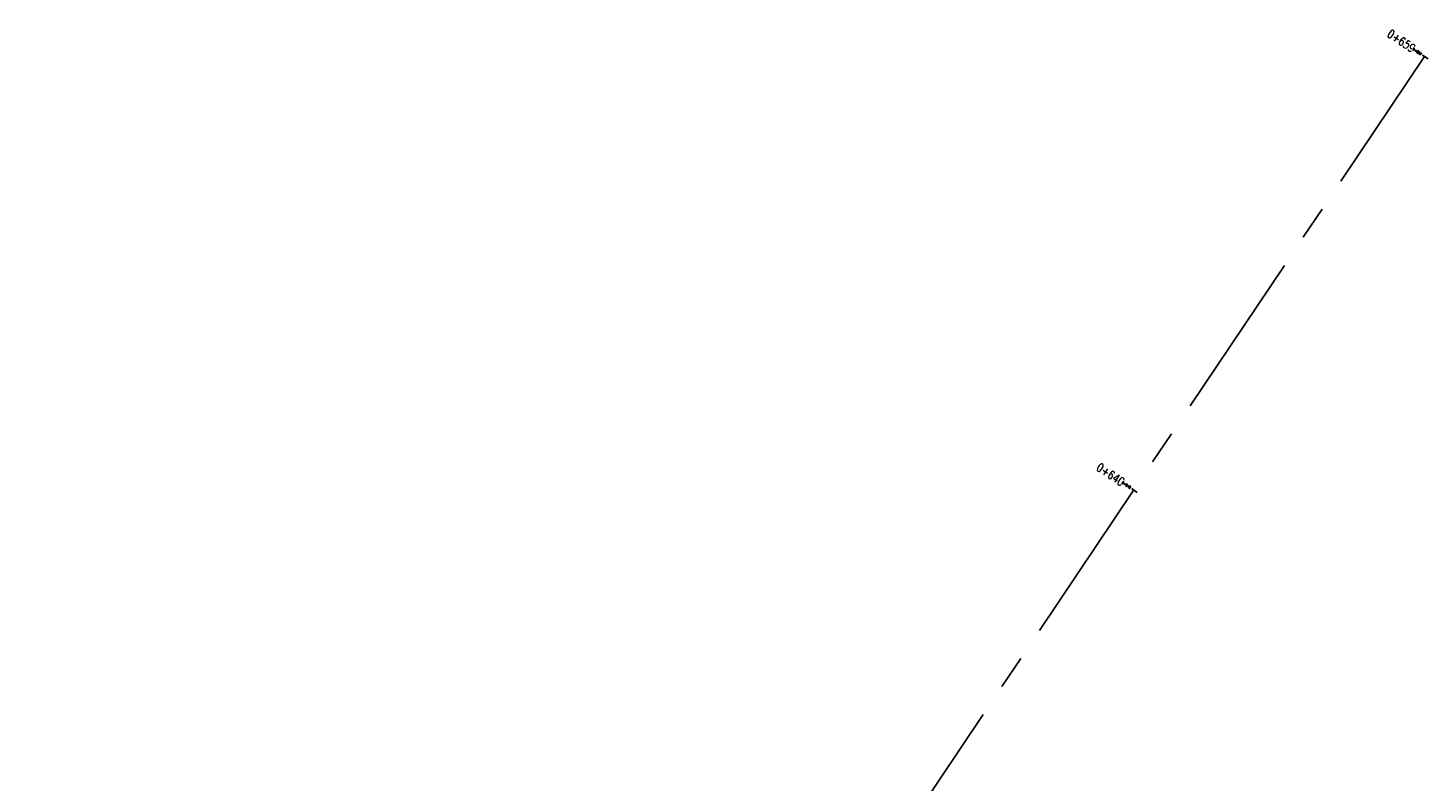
# Model space of a CAD drawing. Header units: metres. Extents: x 719936 to 720643, y 9143565 to 9144018.
# Tile 7 of 56: x 720355 to 720406, y 9143990 to 9144018. Entities that reach past the tile are written whole.
import ezdxf

# ---------------------------------------------------------------- set-up
doc = ezdxf.new("R2010")
doc.units = ezdxf.units.M
doc.linetypes.add('CENTER', pattern=[2, 1.25, -0.25, 0.25, -0.25])
for name, color, linetype in [('AecObjExplode_PLANTA RAPIDA_Vport_1ECE', 7, 'Continuous'), ('AecObjExplode_PLANTA RAPIDA_Vport_1ED3', 7, 'Continuous'), ('AecObjExplode_PLANTA RAPIDA_Vport_1ED7', 7, 'Continuous'), ('AecObjExplode_PLANTA RAPIDA_Vport_220C', 7, 'Continuous'), ('AecObjExplode_PLANTA RAPIDA_Vport_22C7', 7, 'Continuous'), ('AecObjExplode_PLANTA RAPIDA_Vport_22CB', 7, 'Continuous'), ('AecObjExplode_PLANTA RAPIDA_Vport_22E2', 7, 'Continuous'), ('AecObjExplode_PLANTA RAPIDA_Vport_22EB', 7, 'Continuous'), ('AecObjExplode_PLANTA RAPIDA_Vport_2460', 7, 'Continuous'), ('AecObjExplode_PLANTA RAPIDA_Vport_2496', 7, 'Continuous'), ('C-ROAD-CNTR-N', 92, 'Continuous'), ('C-ROAD-STAN-MAJR', 11, 'Continuous')]:
    doc.layers.add(name, color=color, linetype=linetype)
doc.styles.add('AIR-Simplex.(0.80)', font='simplex.shx', dxfattribs={"width": 0.8})

# ---------------------------------------------------------------- blocks, each defined once
blk = doc.blocks.new('AeccTickLine')
blk.add_line((0, -0.5), (0, 0.5))
blk = doc.blocks.new('AecObjExplode_PLANTA RAPIDA_Vport_1ECE')
at = {"layer": 'C-ROAD-CNTR-N', "color": 8, "linetype": 'CENTER', "lineweight": -3, "ltscale": 5, "flags": 128}
blk.add_lwpolyline([(720336.334, 9143912.656), (720406.292, 9144016.911)], dxfattribs=at)
at = {"layer": 'C-ROAD-STAN-MAJR', "color": 8, "linetype": 'Continuous', "lineweight": -3, "char_height": 0.3125, "attachment_point": 6, "rotation": 326.1375, "style": 'AIR-Simplex.(0.80)', "bg_fill": 3, "box_fill_scale": 1.48, "bg_fill_color": 256, "bg_fill_true_color": 13158600, "bg_fill_transparency": 0}
for s, insert, width in [('0+659', (720405.908, 9144017.169), 1.19036), ('0+640', (720395.152, 9144001.14), 1.20238)]:
    blk.add_mtext(s, dxfattribs=dict(at, insert=insert, width=width))
at = {"layer": 'C-ROAD-STAN-MAJR', "color": 7, "linetype": 'Continuous', "lineweight": -3, "xscale": 0.3125, "yscale": 0.3125, "zscale": 0.3125, "rotation": 56.13748350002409}
for p in [(720406.292, 9144016.911), (720395.536, 9144000.883)]:
    blk.add_blockref('AeccTickLine', p, dxfattribs=at)
blk = doc.blocks.new('AecObjExplode_PLANTA RAPIDA_Vport_1ED3')
at = {"layer": 'C-ROAD-CNTR-N', "color": 8, "linetype": 'CENTER', "lineweight": -3, "ltscale": 5, "flags": 128}
blk.add_lwpolyline([(720336.334, 9143912.656), (720406.292, 9144016.911)], dxfattribs=at)
at = {"layer": 'C-ROAD-STAN-MAJR', "color": 8, "linetype": 'Continuous', "lineweight": -3, "char_height": 0.125, "attachment_point": 6, "rotation": 326.1375, "style": 'AIR-Simplex.(0.80)', "bg_fill": 3, "box_fill_scale": 1.48, "bg_fill_color": 256, "bg_fill_true_color": 13158600, "bg_fill_transparency": 0}
for s, insert, width in [('0+659', (720406.138, 9144017.015), 0.47614), ('0+640', (720395.382, 9144000.986), 0.48095)]:
    blk.add_mtext(s, dxfattribs=dict(at, insert=insert, width=width))
at = {"layer": 'C-ROAD-STAN-MAJR', "color": 7, "linetype": 'Continuous', "lineweight": -3, "xscale": 0.125, "yscale": 0.125, "zscale": 0.125, "rotation": 56.13748350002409}
for p in [(720406.292, 9144016.911), (720395.536, 9144000.883)]:
    blk.add_blockref('AeccTickLine', p, dxfattribs=at)
blk = doc.blocks.new('AecObjExplode_PLANTA RAPIDA_Vport_1ED7')
at = {"layer": 'C-ROAD-CNTR-N', "color": 8, "linetype": 'CENTER', "lineweight": -3, "ltscale": 5, "flags": 128}
blk.add_lwpolyline([(720336.334, 9143912.656), (720406.292, 9144016.911)], dxfattribs=at)
at = {"layer": 'C-ROAD-STAN-MAJR', "color": 8, "linetype": 'Continuous', "lineweight": -3, "char_height": 0.125, "attachment_point": 6, "rotation": 326.1375, "style": 'AIR-Simplex.(0.80)', "bg_fill": 3, "box_fill_scale": 1.48, "bg_fill_color": 256, "bg_fill_true_color": 13158600, "bg_fill_transparency": 0}
for s, insert, width in [('0+659', (720406.138, 9144017.015), 0.47614), ('0+640', (720395.382, 9144000.986), 0.48095)]:
    blk.add_mtext(s, dxfattribs=dict(at, insert=insert, width=width))
at = {"layer": 'C-ROAD-STAN-MAJR', "color": 7, "linetype": 'Continuous', "lineweight": -3, "xscale": 0.125, "yscale": 0.125, "zscale": 0.125, "rotation": 56.13748350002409}
for p in [(720406.292, 9144016.911), (720395.536, 9144000.883)]:
    blk.add_blockref('AeccTickLine', p, dxfattribs=at)
blk = doc.blocks.new('AecObjExplode_PLANTA RAPIDA_Vport_220C')
at = {"layer": 'C-ROAD-CNTR-N', "color": 8, "linetype": 'CENTER', "lineweight": -3, "ltscale": 5, "flags": 128}
blk.add_lwpolyline([(720336.334, 9143912.656), (720406.292, 9144016.911)], dxfattribs=at)
at = {"layer": 'C-ROAD-STAN-MAJR', "color": 8, "linetype": 'Continuous', "lineweight": -3, "char_height": 0.3125, "attachment_point": 6, "rotation": 326.1375, "style": 'AIR-Simplex.(0.80)', "bg_fill": 3, "box_fill_scale": 1.48, "bg_fill_color": 256, "bg_fill_true_color": 13158600, "bg_fill_transparency": 0}
for s, insert, width in [('0+659', (720405.908, 9144017.169), 1.19036), ('0+640', (720395.152, 9144001.14), 1.20238)]:
    blk.add_mtext(s, dxfattribs=dict(at, insert=insert, width=width))
at = {"layer": 'C-ROAD-STAN-MAJR', "color": 7, "linetype": 'Continuous', "lineweight": -3, "xscale": 0.3125, "yscale": 0.3125, "zscale": 0.3125, "rotation": 56.13748350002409}
for p in [(720406.292, 9144016.911), (720395.536, 9144000.883)]:
    blk.add_blockref('AeccTickLine', p, dxfattribs=at)
blk = doc.blocks.new('AecObjExplode_PLANTA RAPIDA_Vport_22C7')
at = {"layer": 'C-ROAD-CNTR-N', "color": 8, "linetype": 'CENTER', "lineweight": -3, "ltscale": 5, "flags": 128}
blk.add_lwpolyline([(720336.334, 9143912.656), (720406.292, 9144016.911)], dxfattribs=at)
at = {"layer": 'C-ROAD-STAN-MAJR', "color": 8, "linetype": 'Continuous', "lineweight": -3, "char_height": 0.0938, "attachment_point": 6, "rotation": 326.1375, "style": 'AIR-Simplex.(0.80)', "bg_fill": 3, "box_fill_scale": 1.48, "bg_fill_color": 256, "bg_fill_true_color": 13158600, "bg_fill_transparency": 0}
for s, insert, width in [('0+659', (720406.177, 9144016.989), 0.35711), ('0+640', (720395.421, 9144000.96), 0.36071)]:
    blk.add_mtext(s, dxfattribs=dict(at, insert=insert, width=width))
at = {"layer": 'C-ROAD-STAN-MAJR', "color": 7, "linetype": 'Continuous', "lineweight": -3, "xscale": 0.09374999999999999, "yscale": 0.09374999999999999, "zscale": 0.09374999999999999, "rotation": 56.13748350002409}
for p in [(720406.292, 9144016.911), (720395.536, 9144000.883)]:
    blk.add_blockref('AeccTickLine', p, dxfattribs=at)
blk = doc.blocks.new('AecObjExplode_PLANTA RAPIDA_Vport_22CB')
at = {"layer": 'C-ROAD-CNTR-N', "color": 8, "linetype": 'CENTER', "lineweight": -3, "ltscale": 5, "flags": 128}
blk.add_lwpolyline([(720336.334, 9143912.656), (720406.292, 9144016.911)], dxfattribs=at)
at = {"layer": 'C-ROAD-STAN-MAJR', "color": 8, "linetype": 'Continuous', "lineweight": -3, "char_height": 0.0938, "attachment_point": 6, "rotation": 326.1375, "style": 'AIR-Simplex.(0.80)', "bg_fill": 3, "box_fill_scale": 1.48, "bg_fill_color": 256, "bg_fill_true_color": 13158600, "bg_fill_transparency": 0}
for s, insert, width in [('0+659', (720406.177, 9144016.989), 0.35711), ('0+640', (720395.421, 9144000.96), 0.36071)]:
    blk.add_mtext(s, dxfattribs=dict(at, insert=insert, width=width))
at = {"layer": 'C-ROAD-STAN-MAJR', "color": 7, "linetype": 'Continuous', "lineweight": -3, "xscale": 0.09374999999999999, "yscale": 0.09374999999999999, "zscale": 0.09374999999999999, "rotation": 56.13748350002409}
for p in [(720406.292, 9144016.911), (720395.536, 9144000.883)]:
    blk.add_blockref('AeccTickLine', p, dxfattribs=at)
blk = doc.blocks.new('AecObjExplode_PLANTA RAPIDA_Vport_22E2')
at = {"layer": 'C-ROAD-CNTR-N', "color": 8, "linetype": 'CENTER', "lineweight": -3, "ltscale": 5, "flags": 128}
blk.add_lwpolyline([(720336.334, 9143912.656), (720406.292, 9144016.911)], dxfattribs=at)
at = {"layer": 'C-ROAD-STAN-MAJR', "color": 8, "linetype": 'Continuous', "lineweight": -3, "char_height": 0.0938, "attachment_point": 6, "rotation": 326.1375, "style": 'AIR-Simplex.(0.80)', "bg_fill": 3, "box_fill_scale": 1.48, "bg_fill_color": 256, "bg_fill_true_color": 13158600, "bg_fill_transparency": 0}
for s, insert, width in [('0+659', (720406.177, 9144016.989), 0.35711), ('0+640', (720395.421, 9144000.96), 0.36071)]:
    blk.add_mtext(s, dxfattribs=dict(at, insert=insert, width=width))
at = {"layer": 'C-ROAD-STAN-MAJR', "color": 7, "linetype": 'Continuous', "lineweight": -3, "xscale": 0.09375000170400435, "yscale": 0.09375000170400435, "zscale": 0.09375000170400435, "rotation": 56.13748350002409}
for p in [(720406.292, 9144016.911), (720395.536, 9144000.883)]:
    blk.add_blockref('AeccTickLine', p, dxfattribs=at)
blk = doc.blocks.new('AecObjExplode_PLANTA RAPIDA_Vport_22EB')
at = {"layer": 'C-ROAD-CNTR-N', "color": 8, "linetype": 'CENTER', "lineweight": -3, "ltscale": 5, "flags": 128}
blk.add_lwpolyline([(720336.334, 9143912.656), (720406.292, 9144016.911)], dxfattribs=at)
at = {"layer": 'C-ROAD-STAN-MAJR', "color": 8, "linetype": 'Continuous', "lineweight": -3, "char_height": 0.0938, "attachment_point": 6, "rotation": 326.1375, "style": 'AIR-Simplex.(0.80)', "bg_fill": 3, "box_fill_scale": 1.48, "bg_fill_color": 256, "bg_fill_true_color": 13158600, "bg_fill_transparency": 0}
for s, insert, width in [('0+659', (720406.177, 9144016.989), 0.35711), ('0+640', (720395.421, 9144000.96), 0.36071)]:
    blk.add_mtext(s, dxfattribs=dict(at, insert=insert, width=width))
at = {"layer": 'C-ROAD-STAN-MAJR', "color": 7, "linetype": 'Continuous', "lineweight": -3, "xscale": 0.09374999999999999, "yscale": 0.09374999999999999, "zscale": 0.09374999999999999, "rotation": 56.13748350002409}
for p in [(720406.292, 9144016.911), (720395.536, 9144000.883)]:
    blk.add_blockref('AeccTickLine', p, dxfattribs=at)
blk = doc.blocks.new('AecObjExplode_PLANTA RAPIDA_Vport_2460')
at = {"layer": 'C-ROAD-CNTR-N', "color": 8, "linetype": 'CENTER', "lineweight": -3, "ltscale": 5, "flags": 128}
blk.add_lwpolyline([(720336.334, 9143912.656), (720406.292, 9144016.911)], dxfattribs=at)
at = {"layer": 'C-ROAD-STAN-MAJR', "color": 8, "linetype": 'Continuous', "lineweight": -3, "char_height": 0.0937, "attachment_point": 6, "rotation": 326.1375, "style": 'AIR-Simplex.(0.80)', "bg_fill": 3, "box_fill_scale": 1.48, "bg_fill_color": 256, "bg_fill_true_color": 13158600, "bg_fill_transparency": 0}
for s, insert, width in [('0+659', (720406.177, 9144016.989), 0.35711), ('0+640', (720395.421, 9144000.96), 0.36071)]:
    blk.add_mtext(s, dxfattribs=dict(at, insert=insert, width=width))
at = {"layer": 'C-ROAD-STAN-MAJR', "color": 7, "linetype": 'Continuous', "lineweight": -3, "xscale": 0.09374999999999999, "yscale": 0.09374999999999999, "zscale": 0.09374999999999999, "rotation": 56.13748350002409}
for p in [(720406.292, 9144016.911), (720395.536, 9144000.883)]:
    blk.add_blockref('AeccTickLine', p, dxfattribs=at)
blk = doc.blocks.new('AecObjExplode_PLANTA RAPIDA_Vport_2496')
at = {"layer": 'C-ROAD-CNTR-N', "color": 8, "linetype": 'CENTER', "lineweight": -3, "ltscale": 5, "flags": 128}
blk.add_lwpolyline([(720336.334, 9143912.656), (720406.292, 9144016.911)], dxfattribs=at)
at = {"layer": 'C-ROAD-STAN-MAJR', "color": 8, "linetype": 'Continuous', "lineweight": -3, "char_height": 0.0938, "attachment_point": 6, "rotation": 326.1375, "style": 'AIR-Simplex.(0.80)', "bg_fill": 3, "box_fill_scale": 1.48, "bg_fill_color": 256, "bg_fill_true_color": 13158600, "bg_fill_transparency": 0}
for s, insert, width in [('0+659', (720406.177, 9144016.989), 0.35711), ('0+640', (720395.421, 9144000.96), 0.36071)]:
    blk.add_mtext(s, dxfattribs=dict(at, insert=insert, width=width))
at = {"layer": 'C-ROAD-STAN-MAJR', "color": 7, "linetype": 'Continuous', "lineweight": -3, "xscale": 0.09374999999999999, "yscale": 0.09374999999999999, "zscale": 0.09374999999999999, "rotation": 56.13748350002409}
for p in [(720406.292, 9144016.911), (720395.536, 9144000.883)]:
    blk.add_blockref('AeccTickLine', p, dxfattribs=at)

msp = doc.modelspace()

# ---------------------------------------------------------------- block references
at = {"layer": 'AecObjExplode_PLANTA RAPIDA_Vport_1ECE'}
msp.add_blockref('AecObjExplode_PLANTA RAPIDA_Vport_1ECE', (0, 0), dxfattribs=at)

# ---------------------------------------------------------------- next in the draw order: block references
at = {"layer": 'AecObjExplode_PLANTA RAPIDA_Vport_1ED3'}
msp.add_blockref('AecObjExplode_PLANTA RAPIDA_Vport_1ED3', (0, 0), dxfattribs=at)

# ---------------------------------------------------------------- next in the draw order: block references
at = {"layer": 'AecObjExplode_PLANTA RAPIDA_Vport_1ED7'}
msp.add_blockref('AecObjExplode_PLANTA RAPIDA_Vport_1ED7', (0, 0), dxfattribs=at)

# ---------------------------------------------------------------- next in the draw order: block references
at = {"layer": 'AecObjExplode_PLANTA RAPIDA_Vport_220C'}
msp.add_blockref('AecObjExplode_PLANTA RAPIDA_Vport_220C', (0, 0), dxfattribs=at)

# ---------------------------------------------------------------- next in the draw order: block references
at = {"layer": 'AecObjExplode_PLANTA RAPIDA_Vport_22C7'}
msp.add_blockref('AecObjExplode_PLANTA RAPIDA_Vport_22C7', (0, 0), dxfattribs=at)

# ---------------------------------------------------------------- next in the draw order: block references
at = {"layer": 'AecObjExplode_PLANTA RAPIDA_Vport_22CB'}
msp.add_blockref('AecObjExplode_PLANTA RAPIDA_Vport_22CB', (0, 0), dxfattribs=at)

# ---------------------------------------------------------------- next in the draw order: block references
at = {"layer": 'AecObjExplode_PLANTA RAPIDA_Vport_22E2'}
msp.add_blockref('AecObjExplode_PLANTA RAPIDA_Vport_22E2', (0, 0), dxfattribs=at)

# ---------------------------------------------------------------- next in the draw order: block references
at = {"layer": 'AecObjExplode_PLANTA RAPIDA_Vport_22EB'}
msp.add_blockref('AecObjExplode_PLANTA RAPIDA_Vport_22EB', (0, 0), dxfattribs=at)

# ---------------------------------------------------------------- next in the draw order: block references
at = {"layer": 'AecObjExplode_PLANTA RAPIDA_Vport_2460'}
msp.add_blockref('AecObjExplode_PLANTA RAPIDA_Vport_2460', (0, 0), dxfattribs=at)

# ---------------------------------------------------------------- next in the draw order: block references
at = {"layer": 'AecObjExplode_PLANTA RAPIDA_Vport_2496'}
msp.add_blockref('AecObjExplode_PLANTA RAPIDA_Vport_2496', (0, 0), dxfattribs=at)

doc.saveas('drawing.dxf')
